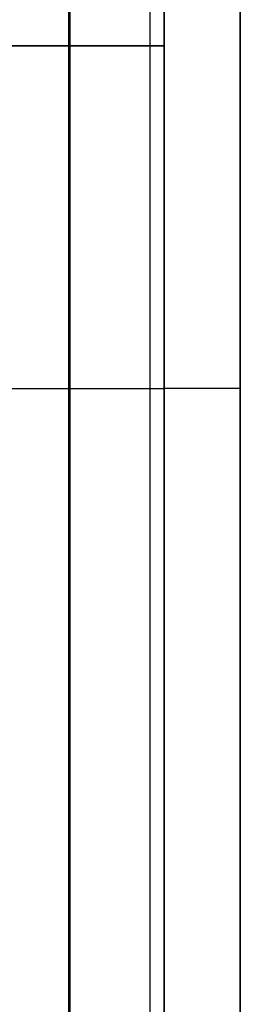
# Model space of a CAD drawing. Header units: millimetres. Extents: x -66 to 114, y 79 to 395.
# Tile 201 of 211: x 53 to 65, y 185 to 237. Entities that reach past the tile are written whole.
import ezdxf

# ---------------------------------------------------------------- set-up
doc = ezdxf.new("R2010")
doc.units = ezdxf.units.MM
doc.layers.add('Layer 01', color=7, linetype='Continuous', true_color=0x000000)

# ---------------------------------------------------------------- blocks, each defined once
blk = doc.blocks.new('Block 01')
at = {"layer": 'Layer 01'}
for p, q in [((55.91, 320.473, 42.439), (55.91, 158.473, 42.439)), ((60.95, 164.973, 42.439), (60.95, 320.473, 42.439)), ((55.99, 317.473, -42.539), (55.99, 116.973, -42.539)), ((60.95, 116.973, -42.539), (60.95, 317.473, -42.539)), ((60.218, 170.973), (60.218, 311.473)), ((60.95, 171.973, -0.05), (60.95, 246.823, -0.05)), ((64.95, 246.448, -0.05), (64.95, 161.91, -0.05)), ((64.95, 224.223, 38.439), (64.95, 224.223, -38.539)), ((51.031, 217.223, -42.539), (60.95, 217.223, -42.539))]:
    blk.add_line(p, q, dxfattribs=at)
at = {"layer": 'Layer 01', "extrusion": (-6.93889e-18, 1, 0)}
blk.add_arc((0.05, -0.05, 235.223), 61, 90, 270, dxfattribs=at)
at = {"layer": 'Layer 01', "extrusion": (0, 1, 0)}
blk.add_arc((-60.95, -38.539, 217.223), 4, 180, 270.0001, dxfattribs=at)
at = {"layer": 'Layer 01'}
for points in [[(60.95, 320.473, 42.439), (60.95, 242.723, 42.439), (60.95, 164.973, 42.439)], [(64.95, 320.473, 38.439), (64.95, 242.723, 38.439), (64.95, 164.973, 38.439)], [(60.95, 116.973, -42.539), (60.95, 217.223, -42.539), (60.95, 317.473, -42.539)], [(64.95, 116.973, -38.539), (64.95, 217.223, -38.539), (64.95, 317.473, -38.539)]]:
    blk.add_open_spline(points, degree=2, dxfattribs=at)

msp = doc.modelspace()

# ---------------------------------------------------------------- block references
at = {"layer": 'Layer 01'}
msp.add_blockref('Block 01', (0, 0), dxfattribs=at)

doc.saveas('drawing.dxf')
